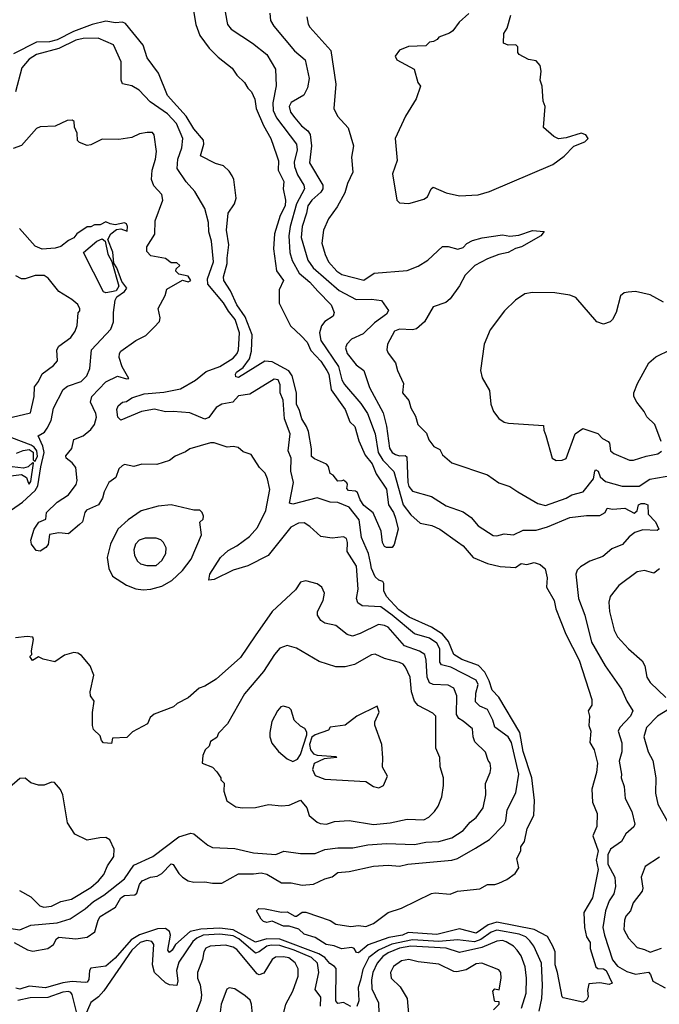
# Model space of a CAD drawing. Extents: x 2210602 to 2357277, y 510288 to 673808.
# Tile 221 of 256: x 2298605 to 2302023, y 562155 to 567420. Entities that reach past the tile are written whole.
import ezdxf

# ---------------------------------------------------------------- set-up
doc = ezdxf.new("R2010")
doc.units = 0

msp = doc.modelspace()

# ---------------------------------------------------------------- linework, layer by layer
at = {"layer": '0CON05XD'}
for points in [[(2299692.5, 567522.5), (2299711.4, 567411.4), (2299716, 567395), (2299735, 567370), (2299850, 567295), (2299925, 567234.2), (2299971.4, 567155), (2299975.6, 567065.6), (2299957.7, 566975), (2299959.2, 566935), (2299977.1, 566895), (2300084.6, 566754.6), (2300087.3, 566725), (2300071.4, 566658.6), (2300072.9, 566635), (2300089.6, 566589.6), (2300123.3, 566535), (2300127.8, 566515), (2300084.3, 566435), (2300051.1, 566315), (2300043.2, 566265), (2300048.2, 566175), (2300061.5, 566131.5), (2300099.2, 566065), (2300155, 566017.3), (2300198.1, 565968.1), (2300270, 565895), (2300285.8, 565855), (2300281.2, 565835), (2300235, 565805.7), (2300217.8, 565782.2), (2300206.9, 565745), (2300213.9, 565705), (2300309.6, 565565), (2300327.5, 565495), (2300340.1, 565470.1), (2300428.3, 565368.3), (2300463.6, 565315), (2300505.4, 565205), (2300520.9, 565105), (2300545, 565064.5), (2300604.6, 565004.6), (2300653.9, 564825), (2300695, 564772.9), (2300745, 564728), (2300807.5, 564715), (2300850, 564695), (2300945, 564627.5), (2300975, 564605.8), (2301028.8, 564545), (2301105, 564512.5), (2301173.6, 564496.4), (2301255, 564490), (2301285, 564511.2), (2301315, 564506.7), (2301355, 564516.7), (2301386.1, 564506.1), (2301413.6, 564483.6), (2301424.2, 564435), (2301421.2, 564385), (2301460.6, 564315), (2301469.5, 564269.5), (2301524, 564135), (2301595.8, 563995), (2301663.3, 563785), (2301662.5, 563755), (2301643.3, 563725), (2301650, 563695), (2301646.7, 563645), (2301656.7, 563615), (2301652, 563555), (2301675.8, 563515), (2301693.5, 563445), (2301688.1, 563395), (2301662.9, 563305), (2301666, 563235), (2301692, 563175), (2301688.9, 563105), (2301668.5, 563055), (2301696.6, 562975), (2301686.8, 562925), (2301697.4, 562875), (2301666.8, 562725), (2301619.5, 562645), (2301624, 562565), (2301633.5, 562515), (2301654.7, 562485), (2301653.9, 562453.9), (2301683.4, 562355), (2301695, 562346.6), (2301725, 562345.2), (2301739.7, 562335), (2301771.7, 562268.3), (2301755, 562260), (2301705, 562269.6), (2301647.5, 562265), (2301638.8, 562228.8), (2301643.3, 562195), (2301635, 562177.5), (2301615, 562166.2), (2301509.3, 562189.3), (2301503.8, 562195), (2301480, 562325), (2301466.7, 562365), (2301466.5, 562435), (2301454.4, 562465), (2301425, 562517.1), (2301354.7, 562554.7), (2301155, 562594.2), (2301109.5, 562580.5), (2301045, 562535.6), (2300955, 562558.5), (2300835, 562527.5), (2300681.2, 562538.8), (2300651.2, 562525), (2300578.1, 562511.9), (2300466.7, 562473.3), (2300415, 562430), (2300405, 562432.5), (2300393, 562453), (2300379.3, 562459.3), (2300325, 562452), (2300285, 562468), (2300242.5, 562475), (2300185, 562511.2), (2300125, 562530), (2300097, 562557), (2300045, 562572.5), (2300015, 562573.3), (2299955, 562600), (2299925, 562592.5), (2299908.3, 562598.3), (2299895, 562610), (2299870, 562655), (2299883.3, 562666.7), (2299916.1, 562666.1), (2300005, 562647.5), (2300035, 562650), (2300075, 562626.7), (2300085, 562626.7), (2300115, 562647.5), (2300135, 562647.1), (2300265, 562602.9), (2300295, 562583.8), (2300375, 562570.8), (2300415, 562576.9), (2300455, 562570), (2300495, 562587.1), (2300573.5, 562646.5), (2300645, 562668.1), (2300805, 562747.5), (2300825, 562750.8), (2300905, 562744), (2300945, 562760), (2301065, 562772.5), (2301105, 562796.2), (2301145, 562796.2), (2301165, 562803.3), (2301208.3, 562821.7), (2301252.5, 562855), (2301272.5, 562885), (2301262.5, 562935), (2301282.5, 562975), (2301283, 562997), (2301302.5, 563025), (2301318, 563095), (2301352, 563165), (2301356.2, 563243.8), (2301341.8, 563365), (2301296.5, 563506.5), (2301277.8, 563607.8), (2301166.6, 563796.6), (2301130.9, 563835), (2301114.7, 563885), (2301091.2, 563931.2), (2301057.1, 563967.1), (2300968.1, 563998.1), (2300925.7, 564025), (2300896.7, 564095), (2300863.9, 564133.9), (2300805, 564170.8), (2300686.7, 564225), (2300631.1, 564265), (2300565.4, 564335), (2300551.1, 564365), (2300551.2, 564405), (2300545, 564416.2), (2300525, 564423.8), (2300505, 564441.2), (2300484.7, 564484.7), (2300480.4, 564515), (2300470, 564565), (2300431.8, 564651.8), (2300418.8, 564745), (2300365, 564812.5), (2300305, 564837.7), (2300265, 564840.6), (2300195, 564863.1), (2300065, 564830), (2300046.7, 564835), (2300068.1, 564945), (2300054.4, 565005), (2300055.7, 565075), (2300040, 565115), (2300050.6, 565205), (2300020, 565285), (2300013.2, 565385), (2299997.7, 565425), (2299996.9, 565466.9), (2299986, 565495), (2299965, 565497.5), (2299835, 565417.1), (2299775, 565408.1), (2299743.3, 565375), (2299685.6, 565364.4), (2299655, 565346), (2299615, 565292.9), (2299595, 565284.5), (2299515, 565318.2), (2299425.4, 565325.4), (2299385, 565322.7), (2299325, 565336.9), (2299256.7, 565325), (2299145, 565278), (2299129.2, 565295), (2299124.4, 565335), (2299132, 565355), (2299155, 565374), (2299175, 565379.2), (2299205, 565398.5), (2299270, 565420), (2299375, 565427.8), (2299465, 565445.8), (2299545, 565493.1), (2299600.8, 565539.2), (2299675.3, 565564.7), (2299745, 565610), (2299766.7, 565635), (2299774.6, 565655), (2299780, 565745), (2299757.1, 565817.1), (2299720.9, 565860.9), (2299695, 565905.4), (2299610.8, 566005), (2299608.9, 566035), (2299640.9, 566125), (2299630, 566235), (2299615.5, 566285), (2299614.2, 566335), (2299595, 566410), (2299541.7, 566501.7), (2299495, 566552.5), (2299447.1, 566625), (2299450, 566675), (2299471.1, 566735), (2299477.5, 566785), (2299443.5, 566865), (2299395, 566916.5), (2299301.4, 566981.4), (2299244.1, 567044.1), (2299205, 567066.2), (2299155, 567077.5), (2299146.4, 567096.4), (2299147.1, 567195), (2299105.6, 567285.6), (2299025, 567320.9), (2298945, 567320.3), (2298905, 567310.3), (2298815, 567266.9), (2298695, 567233.6), (2298655, 567209.4), (2298617, 567163), (2298582, 567035)], [(2299532, 567478), (2299546.2, 567395), (2299567.8, 567335), (2299617.3, 567267.3), (2299665, 567218.8), (2299741.2, 567161.2), (2299765, 567123.3), (2299806.7, 567085), (2299823.9, 567053.9), (2299844.1, 567034.1), (2299861.4, 566995), (2299869.4, 566945), (2299908.8, 566855), (2299947.8, 566785), (2299978.1, 566698.1), (2299987.7, 566665), (2299985.5, 566615.5), (2300017.5, 566555), (2300013.8, 566515), (2300025.8, 566455), (2300022.9, 566425), (2299997.8, 566372.2), (2299967.5, 566275), (2299960.8, 566195), (2299977.6, 566077.6), (2300014.3, 566025), (2299992.5, 565975), (2299991.4, 565905), (2300052.8, 565782.8), (2300109.6, 565729.6), (2300141.1, 565695), (2300160.2, 565650.2), (2300215, 565593.5), (2300246.9, 565545), (2300256.3, 565523.7), (2300270.3, 565440.3), (2300344.4, 565335), (2300369.1, 565269.1), (2300395.7, 565245), (2300417.7, 565167.7), (2300450.7, 565090.7), (2300488.5, 565045), (2300510.7, 564990.7), (2300565, 564910), (2300575.5, 564825), (2300603.1, 564785), (2300614.3, 564755), (2300627.1, 564695), (2300607, 564613), (2300595, 564597.5), (2300565, 564597.5), (2300555, 564603.3), (2300543.8, 564625), (2300537.5, 564685), (2300493.6, 564783.6), (2300445, 564822.5), (2300425, 564852.5), (2300411.2, 564891.2), (2300399.3, 564899.3), (2300361.7, 564901.7), (2300353.6, 564913.6), (2300357.5, 564935), (2300353, 564943), (2300335, 564957.5), (2300326.4, 564953.6)], [(2299942, 567455), (2299946.2, 567415), (2299963.8, 567385), (2300073.6, 567253.6), (2300130.8, 567205), (2300152, 567105), (2300144, 567055), (2300124.4, 567015.6), (2300055, 566978), (2300044.3, 566955), (2300053.1, 566925), (2300074.6, 566894.6), (2300111.7, 566851.7), (2300145.4, 566825.4), (2300157, 566807), (2300164.5, 566745.5), (2300154.4, 566655), (2300225.5, 566535), (2300224.6, 566515), (2300215, 566496.9), (2300165.6, 566455), (2300144.5, 566425), (2300137.3, 566385), (2300115, 566313.3), (2300108.5, 566255), (2300145.4, 566135), (2300173.2, 566093.2), (2300311.5, 565971.5), (2300404, 565924), (2300485, 565925.6), (2300538, 565918), (2300575.8, 565865.8), (2300566.2, 565845), (2300500.7, 565799.3), (2300439.8, 565740.2), (2300378.8, 565711.2), (2300353.3, 565685), (2300346.7, 565665), (2300356, 565635), (2300403.8, 565575), (2300444.2, 565544.2), (2300475, 565453.3), (2300547.5, 565317.5), (2300566.2, 565246.2), (2300580.6, 565129.4), (2300595, 565105.7), (2300614, 565095), (2300635, 565088.2), (2300665, 565089.4), (2300673.2, 565083.2), (2300678.8, 564945), (2300685, 564924.2), (2300705, 564899.2), (2300805, 564871.2), (2300885, 564821.2), (2300975, 564788.8), (2301017.7, 564757.7), (2301055, 564713.8), (2301135, 564662), (2301155, 564660), (2301195, 564670.8), (2301245, 564666), (2301295, 564690), (2301365, 564690), (2301425, 564707.5), (2301545, 564758.1), (2301635, 564769.2), (2301705, 564769.2), (2301733.8, 564785), (2301745, 564808), (2301775, 564802.9), (2301838.3, 564808.3), (2301889.3, 564780.7), (2301905.9, 564794.1), (2301912.5, 564825), (2301926.4, 564833.6), (2301945, 564833.3), (2301962.5, 564825), (2301963.3, 564775), (2302002.5, 564735), (2302012.5, 564715), (2302020, 564695), (2302011.7, 564688.3), (2301935, 564692.2), (2301891.8, 564678.2), (2301862, 564655), (2301826, 564614), (2301769.9, 564590.1), (2301720.9, 564549.1), (2301651.4, 564525), (2301602, 564495), (2301583.8, 564476.2), (2301577.5, 564455), (2301591.9, 564325), (2301625.6, 564235), (2301661.4, 564091.4), (2301734.4, 563965), (2301820.5, 563840.5), (2301850, 563775), (2301881.4, 563725), (2301868.6, 563695), (2301812, 563635), (2301802.9, 563615), (2301822.5, 563552.5), (2301822.5, 563505), (2301809.4, 563455), (2301821.4, 563385), (2301820, 563365), (2301835, 563320), (2301840.8, 563255), (2301875.8, 563185), (2301892.7, 563117.3), (2301886.7, 563103.3), (2301845, 563066.2), (2301820.5, 563025), (2301762.2, 562985), (2301748.8, 562955), (2301748.5, 562905), (2301786.4, 562835), (2301789.5, 562785), (2301779.6, 562745), (2301755, 562708), (2301736.4, 562655), (2301722.1, 562565), (2301729.6, 562525), (2301772.8, 562392.8), (2301799.3, 562359.3), (2301849.4, 562329.4), (2301896.4, 562316.4), (2301965.9, 562325.9), (2301976.7, 562315), (2301989.1, 562279.1), (2302055, 562243.6)], [(2301005, 567452.5), (2300953.6, 567406.4), (2300919.3, 567360.7), (2300901.7, 567348.3), (2300845, 567327.5), (2300836.4, 567313.6), (2300817, 567303), (2300795, 567300), (2300775, 567280), (2300683, 567277), (2300635, 567257.5), (2300612.5, 567225), (2300620, 567205), (2300712.5, 567155), (2300732.5, 567085), (2300747.5, 567065), (2300723.9, 566996.1), (2300667.5, 566905), (2300612.5, 566785), (2300623, 566667), (2300597.5, 566595), (2300620, 566455), (2300635, 566440), (2300685, 566437.5)], [(2300685, 566437.5), (2300705, 566443.3), (2300765, 566460), (2300785, 566473.3), (2300803.8, 566515), (2300815, 566523.8), (2300885, 566494), (2300955, 566478.8), (2301055.9, 566484.1), (2301115, 566501.2), (2301455, 566646.2), (2301515, 566690), (2301567, 566743), (2301625, 566767.5), (2301642.5, 566785), (2301630, 566805), (2301605, 566812.5), (2301525, 566787.5), (2301485, 566782.5), (2301460, 566795), (2301403.6, 566843.6), (2301413.3, 566955), (2301403.3, 566985), (2301396.7, 567065), (2301387, 567097), (2301392.5, 567145), (2301387.5, 567175), (2301365, 567200), (2301325, 567207.5), (2301273.6, 567233.6), (2301267.5, 567245), (2301266.7, 567275), (2301256.2, 567286.2), (2301215, 567283.3), (2301190, 567295), (2301193, 567347), (2301210, 567375), (2301230, 567445)], [(2300326.4, 564953.6), (2300305, 564952.5), (2300280, 564985), (2300263.6, 564993.6), (2300255, 565030), (2300243.8, 565043.8), (2300180.9, 565070.9), (2300164.2, 565085), (2300163.9, 565126.1), (2300148.2, 565218.2), (2300138.6, 565245), (2300112.2, 565285), (2300100.9, 565330.9), (2300084.5, 565364.5), (2300083.6, 565425), (2300060.4, 565515), (2300042.6, 565542.6), (2299955, 565590.9), (2299915.5, 565594.5), (2299775, 565507.5), (2299760, 565510), (2299757.5, 565525), (2299764, 565535), (2299799.1, 565560.9), (2299833.9, 565606.1), (2299843.1, 565646.9), (2299848.2, 565735), (2299810.8, 565830.8), (2299765.6, 565895), (2299730.9, 565970.9), (2299695.9, 566025.9), (2299694.4, 566045), (2299714, 566116), (2299713.3, 566145), (2299723.4, 566216.6), (2299710, 566295), (2299718.5, 566385), (2299753.5, 566435), (2299761.8, 566465), (2299749.2, 566565), (2299741.3, 566585), (2299725, 566610), (2299695, 566637.8), (2299651.5, 566651.5), (2299571.2, 566691.2), (2299589.2, 566755), (2299587.5, 566775), (2299535, 566836.7), (2299494.6, 566905), (2299395.2, 567015.2), (2299346.8, 567135), (2299285.5, 567215.5), (2299265, 567284), (2299170, 567400), (2299155, 567407.1), (2299117.5, 567402.5), (2299065, 567412.7), (2298992.5, 567395), (2298892.8, 567357.2), (2298805, 567312.4), (2298765, 567301.6), (2298695, 567299.5), (2298572, 567238)], [(2300138.8, 567435), (2300145.9, 567395.9), (2300155, 567380), (2300268, 567255), (2300294.4, 567075), (2300284.2, 566945), (2300304, 566905), (2300361.2, 566841.2), (2300389.2, 566745), (2300378, 566685), (2300385.8, 566605), (2300357.1, 566545), (2300342.9, 566495), (2300301.2, 566418.8), (2300255.7, 566355), (2300228.1, 566295), (2300220.5, 566225), (2300236.7, 566165), (2300255, 566125.8), (2300299.4, 566075), (2300327.4, 566057.4), (2300445, 566026.7), (2300500, 566065), (2300675, 566079.4), (2300735, 566101.4), (2300786.6, 566133.4), (2300865, 566207.5), (2300895, 566206.7), (2300946.4, 566193.6), (2300975, 566202.5), (2300995, 566222.5), (2301025, 566240), (2301077, 566253), (2301185, 566270), (2301225, 566263.3), (2301273, 566267), (2301345, 566292.5), (2301408.3, 566288.3), (2301390, 566265), (2301287.5, 566205), (2301255, 566196), (2301215, 566174.3), (2301165.5, 566164.5), (2301105, 566141.4), (2301036.7, 566105), (2300986.6, 566053.4), (2300955, 565996.2), (2300905, 565927.1), (2300882.6, 565907.4), (2300814.6, 565885.4), (2300768, 565805), (2300725, 565767.5), (2300705, 565761.2), (2300635, 565765.7), (2300608.8, 565755), (2300570, 565685), (2300568, 565655), (2300575, 565636.7), (2300613.8, 565585), (2300624, 565545), (2300656.7, 565475), (2300651.2, 565425), (2300684.2, 565384.2), (2300696.2, 565345), (2300720.5, 565300.5), (2300732.5, 565255), (2300778.5, 565208.5), (2300792.5, 565172.5), (2300817.9, 565137.9), (2300851.2, 565121.2), (2300865, 565092.5), (2300915, 565050), (2301105, 564986.2), (2301165, 564943.3), (2301225, 564923.3), (2301267.5, 564895), (2301375, 564832), (2301415, 564822.5), (2301525, 564862.2), (2301555, 564879.5), (2301616, 564895), (2301672, 564965), (2301678, 565005), (2301685, 565013.8), (2301696.2, 565006.2), (2301708, 564975), (2301735, 564950.8), (2301825.6, 564925.6), (2301915, 564924.7), (2301972.5, 564962.5), (2302095, 564984.5)], [(2298575, 562484.6), (2298646.8, 562446.8), (2298675, 562438.7), (2298755.9, 562454.1), (2298785.4, 562474.6), (2298801.4, 562505), (2298815, 562514.3), (2298905, 562505.5), (2298965, 562513.8), (2299007.3, 562542.7), (2299023.6, 562605), (2299035, 562624.4), (2299116.7, 562675), (2299145.6, 562725), (2299165, 562737.1), (2299220.5, 562739.5), (2299230.5, 562749.5), (2299245.6, 562795), (2299259.2, 562815), (2299303.3, 562835), (2299339.7, 562840.3), (2299364, 562855), (2299415, 562906), (2299425, 562903.3), (2299454.6, 562854.6), (2299474.5, 562834.5), (2299505.7, 562815.7), (2299535, 562807.5), (2299595, 562810.6), (2299635, 562803.1), (2299685, 562803.1), (2299775, 562853.3), (2299855, 562852.5), (2299895, 562858.6), (2299925, 562850), (2300003.5, 562803.5), (2300055, 562804.3), (2300115, 562791.2), (2300175, 562797.5), (2300235, 562826.2), (2300275, 562836.7), (2300305, 562860), (2300365, 562865.8), (2300495, 562894.2), (2300575, 562899.2), (2300635, 562892.9), (2300680, 562905), (2300915, 562925.6), (2300945.4, 562934.6), (2301040.6, 562989.4), (2301115, 563036.9), (2301193.1, 563115), (2301203.7, 563136.3), (2301210.7, 563195), (2301256.9, 563285), (2301272.1, 563385), (2301234.1, 563555), (2301214.8, 563584.8), (2301145, 563637.1), (2301133.5, 563675), (2301105, 563732), (2301065, 563749.4), (2301041.7, 563771.7), (2301042.2, 563817.8), (2301055.4, 563864.6), (2301045, 563888.6), (2300908.4, 563958.4), (2300859.4, 563969.4), (2300851.2, 563985), (2300849.7, 564055), (2300835, 564086.2), (2300795, 564112.8), (2300715, 564136.2), (2300596.4, 564236.4), (2300535, 564279.6), (2300435.7, 564285.7), (2300412.2, 564302.2), (2300404.3, 564325), (2300414.5, 564375.5), (2300405, 564497.5), (2300355.7, 564575.7), (2300356.9, 564625), (2300351.2, 564645), (2300335, 564653.8), (2300275, 564648), (2300215, 564656), (2300155, 564710), (2300125, 564729.2), (2300095, 564728.6), (2300053.8, 564706.2), (2299933.3, 564555), (2299825, 564498.8), (2299745, 564476.2), (2299645, 564426.7), (2299615, 564422.5), (2299621.2, 564455), (2299678, 564545), (2299718.3, 564581.7), (2299765, 564605.8), (2299832.8, 564657.2), (2299875.4, 564704.6), (2299920.6, 564795), (2299942.7, 564907.3), (2299930, 564965), (2299916.2, 564995), (2299885.9, 565025.9), (2299842.5, 565095), (2299799.3, 565109.3), (2299771.7, 565131.7), (2299745, 565138), (2299713.9, 565133.9), (2299645, 565157.5), (2299625, 565157.5), (2299515, 565125.8), (2299491.2, 565108.8), (2299435, 565086.2), (2299405, 565062), (2299338.3, 565041.7), (2299257, 565043), (2299215, 565031.2), (2299165, 565041.2), (2299152.5, 565035), (2299135, 565017.5), (2299118.8, 564971.2), (2299081.2, 564945), (2299056.2, 564895), (2299047.9, 564862.1), (2299026.2, 564825), (2298962.3, 564797.7), (2298953.3, 564785), (2298940, 564735), (2298925, 564720), (2298865, 564670), (2298815, 564676.2), (2298763.6, 564666.4), (2298756.4, 564613.6), (2298745, 564598), (2298715, 564578.8), (2298692.3, 564582.3), (2298667.5, 564615), (2298663.6, 564636.4), (2298682.5, 564695), (2298707, 564733), (2298745, 564750), (2298747.5, 564785), (2298805, 564839.2), (2298865, 564880), (2298907.5, 564935), (2298912.5, 564955), (2298904.3, 565025), (2298885, 565050), (2298853.8, 565075), (2298851.7, 565088.3), (2298883, 565127), (2298894.1, 565175.9), (2298945, 565194), (2298985, 565228.8), (2299004, 565255), (2299015.8, 565295), (2299012, 565315), (2298982.5, 565375), (2298990.8, 565405), (2299065.7, 565484.3), (2299127, 565513), (2299175, 565498.8), (2299188, 565502), (2299153, 565563), (2299136.6, 565613.4), (2299137.5, 565635), (2299145, 565647.5), (2299224.8, 565705.2), (2299278.7, 565731.3), (2299323.5, 565775), (2299353, 565807), (2299355.4, 565825), (2299345.4, 565875), (2299382, 565945), (2299391.7, 565978.3), (2299475, 566026.7), (2299505, 566019.1), (2299518.9, 566025), (2299505, 566049.4), (2299455, 566060), (2299440, 566075), (2299441.7, 566088.3), (2299460, 566105), (2299445, 566120), (2299415, 566120), (2299385, 566143.3), (2299305, 566157.5), (2299285, 566180), (2299283.8, 566205), (2299327.3, 566272.7), (2299329.2, 566345), (2299370.8, 566455), (2299364, 566485), (2299321.9, 566531.9), (2299308.9, 566565), (2299312.9, 566615), (2299331.2, 566675), (2299335.8, 566715), (2299323.3, 566805), (2299315, 566816.7), (2299287, 566817), (2299245, 566810), (2299205, 566790), (2299135, 566778.8), (2299045, 566781.9), (2298985, 566751.2), (2298965, 566747.5), (2298925, 566762.5), (2298913.9, 566773.9), (2298913, 566813), (2298897.5, 566845), (2298896.4, 566876.4), (2298885, 566882.5), (2298858.3, 566881.7), (2298795, 566850), (2298715, 566847.5), (2298695, 566837.5), (2298615, 566747.5), (2298569.3, 566730.7)], [(2298482.2, 564745), (2298619.4, 564840.6), (2298687.8, 564902.2), (2298702.6, 564927.4), (2298718.7, 565028.7), (2298735.2, 565105.2), (2298729.2, 565139.2), (2298704, 565195), (2298737.5, 565215), (2298752.5, 565235), (2298772.6, 565277.4), (2298785, 565343.3), (2298836.6, 565443.4), (2298860, 565460), (2298934, 565485), (2298962.9, 565515), (2298979.4, 565555), (2298989.2, 565655), (2299092.9, 565765), (2299106, 565805), (2299105.6, 565855), (2299115, 565920), (2299125, 565938.8), (2299165, 565965.7), (2299176.7, 565985), (2299150.4, 566020.4), (2299125, 566093.3), (2299108.3, 566118.3), (2299102.5, 566177.5), (2299075.7, 566245), (2299091.2, 566275), (2299122.4, 566297.6), (2299145, 566302.5), (2299180, 566290), (2299180.4, 566315), (2299175, 566327.8), (2299165, 566333.5), (2299115, 566322.2), (2299089.2, 566329.2), (2299065, 566338.6), (2299035, 566322.5), (2299005, 566323.8), (2298985, 566312.5), (2298965, 566312.5), (2298910, 566275), (2298895, 566253.3), (2298865, 566238.8), (2298825, 566208), (2298795, 566198), (2298725, 566193.8), (2298688.3, 566208.3), (2298603.2, 566303.2)], [(2299065, 565958.6), (2299053.1, 565965), (2298946.2, 566175), (2299016.7, 566235), (2299045, 566247.5), (2299062.5, 566235), (2299075.9, 566165.9), (2299097, 566127), (2299134, 565995), (2299120.5, 565969.5), (2299095, 565964.3), (2299065, 565958.6)], [(2298565, 565295.2), (2298663, 565317), (2298682.2, 565405), (2298683.8, 565456.2), (2298705.5, 565484.5), (2298724.5, 565525.5), (2298785, 565570), (2298806.2, 565595), (2298802.9, 565655), (2298814.3, 565675), (2298878.9, 565721.1), (2298900.9, 565755), (2298912.5, 565785), (2298918.3, 565851.7), (2298927, 565863), (2298926.7, 565873.3), (2298915, 565896.7), (2298883.3, 565923.3), (2298815, 565965.8), (2298757.5, 566037.5), (2298735, 566052.9), (2298687.5, 566052.5), (2298635, 566034.6), (2298613.8, 566033.8), (2298585, 566050.6)], [(2302045, 565910), (2301975, 565948.8), (2301896.1, 565966.1), (2301856.4, 565963.6), (2301835, 565960), (2301816.4, 565943.6), (2301792.5, 565855), (2301773, 565817), (2301760, 565805), (2301725, 565792.5), (2301690, 565805), (2301577.5, 565935), (2301545, 565946.7), (2301465, 565960), (2301345, 565961.2), (2301305, 565953.3), (2301255, 565920), (2301196.1, 565863.9), (2301119.3, 565760.7), (2301087.5, 565685), (2301067.5, 565545), (2301077.5, 565505), (2301116.4, 565436.4), (2301123.6, 565363.6), (2301136.7, 565325), (2301165, 565287.5), (2301195, 565267.5), (2301217, 565263), (2301405, 565250), (2301406.7, 565225), (2301417.3, 565197.3), (2301450, 565075), (2301472.5, 565062.5)], [(2302033.1, 565165), (2301998.8, 565255), (2301956.4, 565296.4), (2301943.3, 565325), (2301902.5, 565375), (2301887.5, 565405), (2301887.5, 565425), (2301907.5, 565475), (2301967.5, 565585), (2302005, 565617.5), (2302085, 565656.7)], [(2301472.5, 565062.5), (2301505, 565063.8), (2301525.8, 565074.2), (2301573.3, 565205), (2301615, 565233.8), (2301695, 565208), (2301719.7, 565179.7), (2301750, 565165), (2301757.5, 565155), (2301763.1, 565115), (2301779.8, 565099.8), (2301864.3, 565064.3), (2301885, 565064.2), (2301953.2, 565086.8), (2302015, 565098.8), (2302035, 565112.5)], [(2298588.7, 565101.3), (2298622.8, 565117.2), (2298655, 565121.1), (2298676.6, 565106.6), (2298676.1, 565066.1), (2298685, 565056.7), (2298699.3, 565085), (2298695.9, 565115), (2298682.9, 565135), (2298665.8, 565145), (2298563.6, 565183.6)], [(2298513.8, 564975), (2298615, 564987.1), (2298641.1, 564971.1), (2298650, 564945), (2298655, 564936.7), (2298665, 564950), (2298678.3, 565048.3), (2298675, 565052.5), (2298650.2, 565029.8), (2298625, 565021.5), (2298565, 565029.6)], [(2299265, 564370.8), (2299305, 564374.2), (2299365, 564391.4), (2299418.9, 564421.1), (2299475.4, 564474.6), (2299520.8, 564535), (2299576.7, 564665), (2299567, 564733), (2299585, 564750), (2299587.5, 564765), (2299580, 564785), (2299567, 564797), (2299535, 564797.5), (2299415, 564826.2), (2299345, 564818), (2299255, 564794), (2299184.4, 564745.6), (2299130, 564695), (2299089.4, 564615), (2299072.5, 564545), (2299081.2, 564485), (2299101.2, 564445), (2299175, 564395.8), (2299225, 564376), (2299265, 564370.8)], [(2299285, 564500.6), (2299335, 564501.4), (2299365, 564528), (2299385.6, 564565), (2299387.5, 564595), (2299374.4, 564624.4), (2299359.3, 564639.3), (2299335, 564647.1), (2299275, 564648.1), (2299243.7, 564636.3), (2299224.5, 564615.5), (2299214.4, 564585), (2299218.6, 564555), (2299234.2, 564525), (2299251.1, 564511.1), (2299285, 564500.6)], [(2302025, 564483.3), (2301995, 564461.2), (2301945, 564473.8), (2301905, 564466.7), (2301806.7, 564395), (2301761.2, 564335), (2301754, 564305), (2301757.1, 564255), (2301782.5, 564155), (2301800.3, 564120.3), (2301858, 564055), (2301931.1, 563991.1), (2301945.5, 563965.5), (2301957.5, 563905), (2301974, 563875), (2302058.8, 563795)], [(2298475, 562572.7), (2298605, 562553.3), (2298665, 562577.5), (2298805, 562590.4), (2298875, 562612.7), (2298954.1, 562665.9), (2298999.4, 562705), (2299055, 562738.5), (2299165, 562825.6), (2299215, 562898.5), (2299316.2, 562945), (2299455, 563050), (2299519.5, 563069.5), (2299535.8, 563065.8), (2299574, 563034), (2299610, 563005), (2299635, 562994.2), (2299755, 562988.6), (2299855, 562964.4), (2299974.1, 562955.9), (2300016.1, 562973.9), (2300105, 562961.2), (2300185, 562961.4), (2300236.6, 562983.4), (2300305, 562991.9), (2300385, 562991.9), (2300465, 563006.7), (2300565, 563014.4), (2300715, 563010), (2300775, 563022.5), (2300844.5, 563025.5), (2300915, 563045.7), (2300975.5, 563084.5), (2301011.7, 563128.3), (2301045, 563153.8), (2301082.5, 563205), (2301096.2, 563275), (2301094, 563335), (2301120, 563395), (2301122.5, 563415), (2301120, 563445), (2301108.3, 563458.3), (2301093.6, 563503.6), (2301038.3, 563558.3), (2301028.8, 563585), (2301025, 563627.5), (2300975, 563669.4), (2300952.7, 563682.7), (2300940, 563705), (2300940.5, 563805), (2300925.7, 563845), (2300895, 563860.6), (2300815, 563865.8), (2300794.5, 563874.5), (2300782.2, 563905), (2300777.8, 563995), (2300770, 564025), (2300742.4, 564042.4), (2300662.4, 564072.4), (2300575, 564171.9), (2300555, 564181.1), (2300522.5, 564185), (2300425, 564137.1), (2300384.3, 564124.3), (2300355, 564132), (2300295, 564181.2), (2300235, 564193.8), (2300215, 564206.7), (2300196.7, 564235), (2300196.2, 564255), (2300226.2, 564315), (2300233.6, 564353.6), (2300220, 564385), (2300195, 564403.3), (2300135, 564420), (2300105, 564412.5), (2300078.3, 564371.7), (2299955, 564256.2), (2299864.2, 564125), (2299785, 564008.8), (2299655, 563893.8), (2299595, 563856.7), (2299563.9, 563846.1), (2299506.1, 563793.9), (2299446.4, 563763.6), (2299427.5, 563745), (2299323.9, 563706.1), (2299301.7, 563688.3), (2299287.5, 563655), (2299207.7, 563612.3), (2299178.3, 563581.7), (2299101.7, 563578.3), (2299095, 563550), (2299053.6, 563553.6), (2299042.5, 563565), (2299035, 563590), (2299000, 563625), (2298993.6, 563646.4), (2298993.8, 563715), (2299003.8, 563775), (2298983.8, 563805), (2298981.2, 563825), (2299001.2, 563915), (2298981.2, 563965), (2298935, 564020), (2298915, 564033.3), (2298895, 564036.2), (2298845, 564021.2), (2298793, 563987), (2298730.7, 564000.7), (2298705, 564012.5), (2298673, 563993), (2298660, 564015), (2298670, 564025), (2298667.5, 564045), (2298678.8, 564105), (2298675, 564117.5), (2298645, 564122.5), (2298582.5, 564115)], [(2300495.6, 563115.6), (2300585, 563124.5), (2300675, 563144.3), (2300765, 563141.4), (2300791.2, 563155), (2300822, 563185), (2300840.8, 563215), (2300860.8, 563265), (2300870.8, 563325), (2300870, 563365), (2300852, 563425), (2300850, 563475), (2300828.8, 563525), (2300828.8, 563695), (2300812.3, 563712.3), (2300735, 563752.9), (2300715, 563776), (2300698.2, 563825), (2300691.2, 563905), (2300667.4, 563957.4), (2300655, 563972.9), (2300635, 563983.3), (2300555, 564004.3), (2300505, 564028), (2300485, 564024), (2300395, 563971.4), (2300345, 563960), (2300295, 563960), (2300205, 563988), (2300085, 564060), (2300035, 564073.8), (2299995, 564058.8), (2299966, 564025), (2299908, 563935), (2299806.2, 563815), (2299716, 563655), (2299667.5, 563605), (2299658.3, 563581.7), (2299625, 563560), (2299617.5, 563535), (2299596.7, 563515), (2299583.3, 563485), (2299580, 563445), (2299635, 563422.5), (2299658.3, 563398.3), (2299680, 563365), (2299680, 563355), (2299697, 563337), (2299696.7, 563295), (2299712.5, 563242.5), (2299760.5, 563210.5), (2299795, 563206.2), (2299865, 563208), (2299935, 563222.5), (2300005, 563215.8), (2300045, 563220), (2300105, 563246.7), (2300140, 563205), (2300151.2, 563165), (2300195, 563128), (2300211.7, 563121.7), (2300245, 563118.6), (2300287.6, 563132.4), (2300365, 563138.6), (2300495.6, 563115.6)], [(2300065, 563452.5), (2300090, 563465), (2300105, 563490), (2300140, 563595), (2300139.3, 563609.3), (2300129.3, 563629.3), (2300105, 563642.5), (2300072.5, 563675), (2300055, 563730), (2300045, 563740), (2300015, 563750), (2300000, 563745), (2299982.5, 563725), (2299952.3, 563667.7), (2299941.2, 563608.8), (2299942.5, 563585), (2299951.7, 563551.7), (2299987.4, 563507.4), (2300035, 563466.7), (2300065, 563452.5)], [(2300525, 563312.5), (2300550, 563325), (2300570, 563375), (2300543.6, 563423.6), (2300546.4, 563473.6), (2300540, 563545), (2300503, 563647), (2300502.5, 563665), (2300526.4, 563716.4), (2300515, 563750), (2300407.5, 563695), (2300345, 563647.5), (2300265, 563637.5), (2300255, 563620), (2300184, 563596), (2300165.8, 563584.2), (2300153.8, 563545), (2300160, 563515), (2300175, 563493.8), (2300195, 563486.2), (2300295, 563480), (2300300, 563475), (2300233, 563467), (2300178.3, 563441.7), (2300170.5, 563410.5), (2300185, 563378.8), (2300235, 563359.2), (2300455, 563346), (2300495, 563320), (2300525, 563312.5)], [(2302077.5, 563735), (2302013.8, 563696.2), (2301954.7, 563635.3), (2301941.4, 563585), (2301963.3, 563505), (2301988.7, 563458.7), (2302004.2, 563365), (2302003, 563283), (2302015.8, 563225), (2302076.5, 563116.5)], [(2298603.4, 562763.4), (2298665, 562730), (2298712.2, 562682.2), (2298733.4, 562673.4), (2298775, 562679.4), (2298825, 562704.2), (2298882.6, 562717.4), (2298985, 562780), (2299025.7, 562815), (2299055, 562848.8), (2299074.2, 562895), (2299107.5, 562945), (2299110, 562985), (2299086.7, 563035), (2299065, 563046), (2299032.5, 563045), (2298965, 563032), (2298900, 563065), (2298860, 563125), (2298835.8, 563275.8), (2298823, 563303), (2298791.7, 563341.7), (2298775, 563342.5), (2298735, 563327.5), (2298705, 563327.5), (2298665, 563340), (2298635, 563363.3), (2298605, 563362.5), (2298550, 563315)], [(2302025, 562942), (2301947.5, 562892.5), (2301926.2, 562833.8), (2301935.6, 562775), (2301930.9, 562759.1), (2301883, 562697), (2301869.5, 562655), (2301845, 562626), (2301836.9, 562605), (2301833.3, 562555), (2301858, 562508), (2301905, 562458), (2301945, 562448.6), (2301975, 562433.3), (2302035.5, 562454.5)], [(2299341.7, 562558.3), (2299245, 562526.9), (2299200.9, 562499.1), (2299115, 562401.6), (2299065, 562358.4), (2298985, 562347.5), (2298977.8, 562335), (2298975, 562286.7), (2298966.2, 562273.8), (2298955, 562270.8), (2298885, 562275.9), (2298835, 562270), (2298742.9, 562242.9), (2298655, 562251.6), (2298605, 562235.5), (2298585, 562241.5)], [(2300375, 562143.5), (2300335, 562164.4), (2300305, 562158.6), (2300293.8, 562173.8), (2300295.5, 562345.5), (2300287.3, 562357.3), (2300262.2, 562372.2), (2300236.2, 562405), (2300204.4, 562424.4), (2299995, 562504), (2299925, 562505.2), (2299865, 562486.8), (2299745, 562552.3), (2299675, 562562.1), (2299573.9, 562556.1), (2299515.9, 562544.1), (2299438.1, 562475), (2299420.6, 562445), (2299405, 562432.5), (2299396, 562445), (2299411.5, 562525), (2299405.6, 562545), (2299385, 562560.8), (2299341.7, 562558.3)], [(2301381.3, 562118.7), (2301395.5, 562185), (2301400, 562255), (2301393.8, 562375), (2301352.3, 562465), (2301332.3, 562495), (2301310.5, 562515), (2301275, 562529.5), (2301155, 562551.9), (2301125, 562540.5), (2301069.5, 562500.5), (2301035, 562489.5), (2300945, 562500.3), (2300845, 562490.7), (2300705, 562499.6), (2300594.2, 562475.8), (2300523.2, 562445), (2300471.2, 562405), (2300438.6, 562341.4), (2300425.9, 562284.1), (2300414.2, 562245), (2300417.2, 562172.8), (2300407.1, 562142.9)], [(2300212.9, 562145), (2300215, 562192.5), (2300184.2, 562234.2), (2300203.9, 562325), (2300196, 562375), (2300165, 562404.7), (2300072.1, 562445), (2299995, 562469.8), (2299948.7, 562471.3), (2299925, 562465.3), (2299885, 562435.5), (2299865, 562429.1), (2299776.3, 562505), (2299745, 562520.9), (2299675, 562530.7), (2299585, 562524.3), (2299550.9, 562509.1), (2299529.5, 562490.5), (2299455, 562380), (2299442.5, 562335), (2299449.7, 562280.3), (2299444.2, 562255.8), (2299405, 562258.2), (2299385, 562269.5), (2299325.3, 562325.3), (2299315.3, 562365.3), (2299321.2, 562475), (2299311.2, 562491.2), (2299285, 562495.2), (2299249.5, 562485), (2299204.1, 562445), (2299055, 562227.5), (2299025.8, 562195), (2298985, 562164.2), (2298945, 562070)], [(2301287.7, 562135), (2301312.3, 562215), (2301312.9, 562295), (2301305.6, 562355), (2301284.5, 562414.5), (2301264.5, 562444.5), (2301244.2, 562465), (2301205, 562489.5), (2301185, 562495.4), (2301155, 562492.7), (2301075, 562458.4), (2300955, 562432.7), (2300884.7, 562454.7), (2300695, 562465.2), (2300635, 562454.3), (2300575, 562430.3), (2300545, 562410.4), (2300514.7, 562375), (2300492.4, 562325), (2300485.3, 562285), (2300486.9, 562236.9), (2300522.1, 562162.1), (2300528.1, 561998.1)], [(2300008.6, 562075), (2300026.9, 562155), (2300065.4, 562224.6), (2300092.9, 562305), (2300092.5, 562345), (2300077, 562377), (2300042.6, 562402.6), (2300015, 562408.5), (2299972.8, 562407.2), (2299954.3, 562395), (2299908.9, 562321.1), (2299885, 562312.9), (2299875, 562317.5), (2299765, 562448.1), (2299745, 562461.1), (2299705, 562471.8), (2299623.7, 562466.3), (2299600, 562455), (2299588.6, 562435), (2299581.4, 562395), (2299555.6, 562325), (2299555.8, 562295), (2299569.1, 562259.1), (2299576.5, 562205), (2299572.2, 562175), (2299547.1, 562105)], [(2301137.5, 562125), (2301167.5, 562155), (2301168.3, 562168.3), (2301145, 562170), (2301142.5, 562175), (2301133.3, 562225), (2301145, 562237.5), (2301168.3, 562231.7), (2301178.8, 562295), (2301175.8, 562325), (2301165, 562340), (2301075, 562374.2), (2301045, 562371.4), (2300990.3, 562339.7), (2300941.3, 562328.7), (2300925, 562330.6), (2300845, 562368.6), (2300735, 562381.9), (2300685, 562394.3), (2300645, 562386.9), (2300603.6, 562356.4), (2300587.5, 562325), (2300590, 562295), (2300639.1, 562249.1), (2300675.8, 562185), (2300684.2, 562085)], [(2299851.2, 562085), (2299843.8, 562155), (2299836.1, 562176.1), (2299810.7, 562200.7), (2299755, 562236.7), (2299725, 562242.5), (2299712.5, 562235), (2299682.5, 562155), (2299668.8, 562055)], [(2298925, 562050), (2298885, 562206.7), (2298878.5, 562218.5), (2298865, 562223.8), (2298835, 562219.4), (2298755, 562190.8), (2298660.5, 562189.5), (2298595, 562174.5)]]:
    msp.add_lwpolyline(points, dxfattribs=at)

doc.saveas('drawing.dxf')
